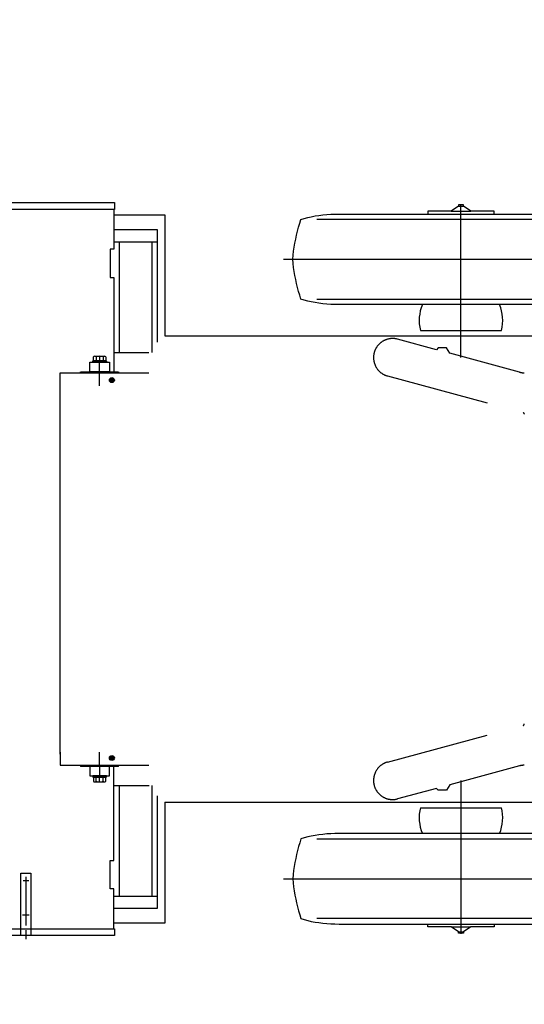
# Model space of a CAD drawing. Extents: x 8778 to 74498, y 1601 to 45347.
# Tile 19 of 52: x 42535 to 44588, y 13931 to 17933. Entities that reach past the tile are written whole.
import ezdxf

# ---------------------------------------------------------------- set-up
doc = ezdxf.new("R2010")
doc.units = 0
doc.header["$LTSCALE"] = 50
doc.header["$MEASUREMENT"] = 0
doc.linetypes.add('CENTER', pattern=[50.5, 30, -9, 2.5, -9])
doc.linetypes.add('HIDDEN', pattern=[12.6, 8.4, -4.2])
doc.layers.add('11', color=251, linetype='CONTINUOUS')

# ---------------------------------------------------------------- blocks, each defined once
blk = doc.blocks.new('*G1')
at = {"layer": '11', "color": 251, "linetype": 'HIDDEN'}
for p, q in [((47128.6, 14658), (46732.6, 14250.6)), ((47054.7, 14223.3), (47373.7, 14551.5)), ((47387.6, 14350.5), (47172.4, 14559.6)), ((46961.3, 14485.9), (47248.3, 14206.8)), ((47376.8, 14195.9), (47479.9, 14302)), ((46999, 14266.4), (46964.5, 14230.9)), ((46965, 14231.4), (47006.8, 14274.4)), ((47006.8, 14274.4), (47059.9, 14222.8)), ((47098.6, 14225.4), (47055.6, 14267.2)), ((47376.8, 14195.9), (47459.3, 14280.8)), ((46965.6, 14230.8), (46965, 14231.4)), ((44778.4, 11881.7), (44790.5, 11894.1))]:
    blk.add_line(p, q, dxfattribs=at)
at = {"layer": '11', "color": 251, "linetype": 'CONTINUOUS'}
for p, q in [((46732.6, 14250.6), (46689.5, 14206.3)), ((47035.7, 14260.5), (47035.8, 14261)), ((47085.6, 14256.3), (47085.6, 14256.8)), ((45079.3, 12549.9), (46717.2, 14234.7)), ((46583.3, 14216.8), (46652.7, 14197.1)), ((46717.2, 14234.7), (47075.7, 13886.2)), ((46964.5, 14230.9), (46934.4, 14200)), ((47065.4, 14133.8), (46965.6, 14230.8)), ((47059.9, 14222.8), (47107.2, 14176.9)), ((46667.1, 14183.2), (46562.1, 14075.2)), ((46652.7, 14197.1), (46667.1, 14183.2)), ((46689.5, 14206.3), (46682.4, 14198.9)), ((46682.4, 14198.9), (47040.9, 13850.4)), ((47034.8, 14102.4), (47099.4, 14168.8)), ((47048, 13857.7), (47376.8, 14195.9)), ((47107.2, 14176.9), (47065.4, 14133.8)), ((47248.3, 14206.8), (47319.8, 14137.3)), ((47319.8, 14137.3), (47376.8, 14195.9)), ((46547.8, 14089.2), (46524, 14165)), ((46935.2, 14143.4), (46978.2, 14101.6)), ((46562.1, 14075.2), (46547.8, 14089.2)), ((47075.7, 13886.2), (45437.8, 12201.4)), ((44529.5, 11984.3), (45079.3, 12549.9)), ((45437.8, 12201.4), (45308.6, 12068.5)), ((44782.7, 11972.2), (44866.1, 12058)), ((45308.6, 12068.5), (44888, 11635.8)), ((44290.6, 11738.5), (44529.5, 11984.3)), ((44542.4, 11971.7), (44520.7, 11949.4)), ((44578.2, 11936.9), (44529.5, 11984.3)), ((44613.1, 11972.7), (44578.2, 11936.9)), ((44873.1, 11789.7), (44683.8, 11973.7)), ((44952.1, 11974.3), (44868.7, 11888.6)), ((44364.1, 11822.7), (44482.5, 11944.6)), ((44370.8, 11892.8), (44412.7, 11935.9)), ((44378.3, 11864.7), (44441, 11929.2)), ((44412.7, 11935.9), (44430.6, 11918.4)), ((44441, 11929.2), (44459, 11911.8)), ((44482.5, 11944.6), (44486.9, 11940.4)), ((44486.9, 11940.4), (44482.8, 11944.4)), ((44507.8, 11962), (44558, 11913.2)), ((44388.8, 11875.4), (44370.8, 11892.8)), ((44558, 11913.2), (44397.6, 11748.2)), ((44459, 11911.8), (44450.9, 11919.6)), ((44396.2, 11847.2), (44378.3, 11864.7)), ((44396.2, 11847.2), (44388.1, 11855.1)), ((44368.4, 11818.5), (44364.1, 11822.7)), ((44368.4, 11818.5), (44364.3, 11822.5)), ((44360.3, 11784.5), (44304.6, 11727.1)), ((44397.6, 11748.2), (44347.4, 11797)), ((44365.3, 11779.6), (44363.9, 11781)), ((44363.9, 11781), (44363.9, 11781)), ((44304.6, 11727.1), (44290.6, 11738.5)), ((44839.2, 11683.2), (44874.1, 11719)), ((44655.8, 11497.3), (44816.1, 11662.2)), ((44816.1, 11662.2), (44866.3, 11613.4)), ((44888, 11635.8), (44839.2, 11683.2)), ((44853.4, 11626), (44875.1, 11648.3)), ((44866.3, 11613.4), (44706, 11448.5)), ((44888, 11635.8), (44866.3, 11613.4)), ((44731.2, 11465.8), (44849.7, 11587.7)), ((44849.7, 11587.7), (44845.4, 11591.9)), ((44706, 11448.5), (44655.8, 11497.3)), ((44637.3, 11403.7), (44693.1, 11461.1)), ((44706, 11448.5), (44650.2, 11391.2)), ((44726.9, 11470), (44731.2, 11465.8)), ((44726.9, 11470), (44730.9, 11466.1)), ((44650.2, 11391.2), (44637.3, 11403.7))]:
    blk.add_line(p, q, dxfattribs=at)
at = {"layer": '11', "color": 251, "linetype": 'CENTER'}
for p, q in [((44304.7, 11394.4), (47054.7, 14223.3)), ((46586.9, 14123.6), (46551, 14219.8)), ((46510, 14152.3), (46623, 14194.5)), ((44553.2, 11458), (44365.5, 11640.5))]:
    blk.add_line(p, q, dxfattribs=at)
at = {"layer": '11', "color": 251, "linetype": 'CONTINUOUS'}
blk.add_circle((46568, 14174.5), 17.5, dxfattribs=at)
at = {"layer": '11', "color": 251, "linetype": 'HIDDEN'}
blk.add_circle((44457.2, 11551.3), 415, dxfattribs=at)
for centre, radius, start, end in [((47280, 14455.1), 250, 45.8114, 135.8117), ((47280, 14455.1), 250, -44.1918, 45.8102), ((47027.7, 14238.5), 40, 45.8159, 135.8098), ((47070.7, 14196.7), 40.1, 34.0519, 45.8034), ((44825.8, 11930.4), 60, -166.7307, -134.1939), ((44825.7, 11930.4), 60, -134.1882, -101.6434)]:
    blk.add_arc(centre, radius, start, end, dxfattribs=at)
at = {"layer": '11', "color": 251, "linetype": 'CONTINUOUS'}
for centre, radius, start, end in [((46568, 14174.5), 45, 70.0895, -167.7971), ((47070.7, 14196.7), 40, -44.1745, 34.0178), ((46963.1, 14172.1), 40, 135.8065, -134.1897), ((47006.1, 14130.3), 40, -134.1882, -44.1907), ((44909.1, 12016.1), 60, 45.8106, 135.8075), ((44909.1, 12016.1), 60, -44.1867, 45.8051), ((44648.9, 11937.9), 50, 45.8134, 135.8114), ((44825.7, 11930.4), 60, 135.8143, -166.7544), ((44825.7, 11930.4), 60, -101.6337, -44.1878), ((44838.2, 11753.9), 50, -44.182, 45.7981)]:
    blk.add_arc(centre, radius, start, end, dxfattribs=at)
blk = doc.blocks.new('*G3')
at = {"layer": '11', "color": 251, "linetype": 'CENTER'}
for p, q in [((44304.7, 20005.7), (47054.7, 17176.8)), ((44553.2, 19942.1), (44365.5, 19759.6)), ((46586.9, 17276.5), (46551, 17180.3)), ((46510, 17247.8), (46623, 17205.6))]:
    blk.add_line(p, q, dxfattribs=at)
at = {"layer": '11', "color": 251, "linetype": 'CONTINUOUS'}
for p, q in [((44650.2, 20009), (44637.3, 19996.4)), ((44637.3, 19996.4), (44693.1, 19939)), ((44706, 19951.6), (44650.2, 20009)), ((44706, 19951.6), (44655.8, 19902.8)), ((44866.3, 19786.7), (44706, 19951.6)), ((44726.9, 19930.1), (44731.2, 19934.3)), ((44726.9, 19930.1), (44730.9, 19934)), ((44731.2, 19934.3), (44849.7, 19812.4)), ((44655.8, 19902.8), (44816.1, 19737.9)), ((44849.7, 19812.4), (44845.4, 19808.2)), ((44816.1, 19737.9), (44866.3, 19786.7)), ((44853.4, 19774.1), (44875.1, 19751.8)), ((44888, 19764.3), (44866.3, 19786.7)), ((44888, 19764.3), (44839.2, 19716.9)), ((45308.6, 19331.6), (44888, 19764.3)), ((44839.2, 19716.9), (44874.1, 19681.1)), ((44304.6, 19673), (44290.6, 19661.6)), ((44290.6, 19661.6), (44529.5, 19415.8)), ((44360.3, 19615.6), (44304.6, 19673)), ((44397.6, 19651.9), (44347.4, 19603.1)), ((44558, 19486.9), (44397.6, 19651.9)), ((44365.3, 19620.5), (44363.9, 19619.1)), ((44363.9, 19619.1), (44363.9, 19619.1)), ((44368.4, 19581.6), (44364.1, 19577.4)), ((44364.1, 19577.4), (44482.5, 19455.5)), ((44368.4, 19581.6), (44364.3, 19577.6)), ((44873.1, 19610.4), (44683.8, 19426.4)), ((44396.2, 19552.9), (44378.3, 19535.5)), ((44378.3, 19535.5), (44441, 19470.9)), ((44396.2, 19552.9), (44388.1, 19545)), ((44388.8, 19524.7), (44370.8, 19507.3)), ((44370.8, 19507.3), (44412.7, 19464.3)), ((44952.1, 19425.8), (44868.7, 19511.5)), ((44412.7, 19464.3), (44430.6, 19481.7)), ((44441, 19470.9), (44459, 19488.4)), ((44459, 19488.4), (44450.9, 19480.5)), ((44482.5, 19455.5), (44486.9, 19459.7)), ((44486.9, 19459.7), (44482.8, 19455.7)), ((44507.8, 19438.2), (44558, 19486.9)), ((44578.2, 19463.2), (44529.5, 19415.8)), ((44613.1, 19427.4), (44578.2, 19463.2)), ((44542.4, 19428.4), (44520.7, 19450.7)), ((44529.5, 19415.8), (45079.3, 18850.2)), ((44782.7, 19427.9), (44866.1, 19342.1)), ((45437.8, 19198.7), (45308.6, 19331.6)), ((47075.7, 17513.9), (45437.8, 19198.7)), ((45079.3, 18850.2), (46717.2, 17165.4)), ((46682.4, 17201.2), (47040.9, 17549.7)), ((47048, 17542.4), (47376.8, 17204.2)), ((46717.2, 17165.4), (47075.7, 17513.9)), ((46547.8, 17311), (46524, 17235.1)), ((46562.1, 17324.9), (46547.8, 17311)), ((46667.1, 17216.9), (46562.1, 17324.9)), ((46935.2, 17256.7), (46978.2, 17298.5)), ((47034.8, 17297.7), (47099.4, 17231.3)), ((47065.4, 17266.3), (46965.6, 17169.3)), ((47107.2, 17223.3), (47065.4, 17266.3)), ((47248.3, 17193.3), (47319.8, 17262.8)), ((47319.8, 17262.8), (47376.8, 17204.2)), ((46652.7, 17203), (46667.1, 17216.9)), ((47059.9, 17177.3), (47107.2, 17223.3)), ((46583.3, 17183.3), (46652.7, 17203)), ((46689.5, 17193.8), (46682.4, 17201.2)), ((46732.6, 17149.5), (46689.5, 17193.8)), ((46964.5, 17169.2), (46934.4, 17200.1)), ((47035.7, 17139.6), (47035.8, 17139.1)), ((47085.6, 17143.8), (47085.6, 17143.3))]:
    blk.add_line(p, q, dxfattribs=at)
at = {"layer": '11', "color": 251, "linetype": 'HIDDEN'}
for p, q in [((44778.4, 19518.4), (44790.5, 19506)), ((46961.3, 16914.3), (47248.3, 17193.3)), ((47006.8, 17125.7), (47059.9, 17177.3)), ((47054.7, 17176.8), (47373.7, 16848.6)), ((47098.6, 17174.7), (47055.6, 17132.9)), ((47376.8, 17204.2), (47459.3, 17119.3)), ((47376.8, 17204.2), (47479.9, 17098.1)), ((47128.6, 16742.1), (46732.6, 17149.5)), ((46999, 17133.7), (46964.5, 17169.2)), ((46965.6, 17169.3), (46965, 17168.7)), ((46965, 17168.7), (47006.8, 17125.7)), ((47387.6, 17049.6), (47172.4, 16840.5))]:
    blk.add_line(p, q, dxfattribs=at)
blk.add_circle((44457.2, 19848.8), 415, dxfattribs=at)
at = {"layer": '11', "color": 251, "linetype": 'CONTINUOUS'}
blk.add_circle((46568, 17225.6), 17.5, dxfattribs=at)
for centre, radius, start, end in [((44838.2, 19646.2), 50, -45.7981, 44.182), ((44825.7, 19469.7), 60, 44.1878, 101.6337), ((44825.7, 19469.7), 60, 166.7544, -135.8143), ((44648.9, 19462.2), 50, -135.8114, -45.8134), ((44909.1, 19384), 60, -45.8051, 44.1867), ((44909.1, 19384), 60, -135.8075, -45.8106), ((47006.1, 17269.8), 40, 44.1907, 134.1882), ((46963.1, 17228), 40, 134.1897, -135.8065), ((46568, 17225.6), 45, 167.7971, -70.0895), ((47070.7, 17203.4), 40, -34.0178, 44.1745)]:
    blk.add_arc(centre, radius, start, end, dxfattribs=at)
at = {"layer": '11', "color": 251, "linetype": 'HIDDEN'}
for centre, radius, start, end in [((44825.8, 19469.7), 60, 134.1939, 166.7307), ((44825.7, 19469.7), 60, 101.6434, 134.1882), ((47070.7, 17203.4), 40.1, -45.8034, -34.0519), ((47027.7, 17161.6), 40, -135.8098, -45.8159), ((47280, 16945.1), 250, -45.8102, 44.1918), ((47280, 16945.1), 250, -135.8117, -45.8114)]:
    blk.add_arc(centre, radius, start, end, dxfattribs=at)
blk = doc.blocks.new('*G10')
at = {"layer": '11', "color": 251, "linetype": 'CONTINUOUS'}
for p, q in [((43692.6, 16792.9), (43679, 16797.1)), ((43706.7, 16789.2), (43692.6, 16792.9)), ((43721.3, 16785.9), (43706.7, 16789.2)), ((43736.3, 16783), (43721.3, 16785.9)), ((43751.8, 16780.6), (43736.3, 16783)), ((43767.7, 16778.6), (43751.8, 16780.6)), ((43783.9, 16777), (43767.7, 16778.6)), ((43800.5, 16775.9), (43783.9, 16777)), ((43817.4, 16775.3), (43800.5, 16775.9)), ((43834.5, 16775.1), (43817.4, 16775.3))]:
    blk.add_line(p, q, dxfattribs=at)
blk = doc.blocks.new('*G11')
at = {"layer": '11', "color": 251, "linetype": 'CONTINUOUS'}
for p, q in [((43647.5, 16942.4), (43646, 16959.1)), ((43649.4, 16925.8), (43647.5, 16942.4)), ((43651.8, 16909.3), (43649.4, 16925.8)), ((43654.5, 16892.9), (43651.8, 16909.3)), ((43657.6, 16876.6), (43654.5, 16892.9)), ((43661.1, 16860.5), (43657.6, 16876.6)), ((43665, 16844.4), (43661.1, 16860.5)), ((43669.3, 16828.5), (43665, 16844.4)), ((43674, 16812.7), (43669.3, 16828.5)), ((43679, 16797.1), (43674, 16812.7))]:
    blk.add_line(p, q, dxfattribs=at)
blk = doc.blocks.new('*G12')
at = {"layer": '11', "color": 251, "linetype": 'CONTINUOUS'}
for p, q in [((43669.3, 17089.6), (43674, 17105.4)), ((43674, 17105.4), (43679, 17121.1)), ((43657.6, 17041.5), (43661.1, 17057.6)), ((43661.1, 17057.6), (43665, 17073.7)), ((43665, 17073.7), (43669.3, 17089.6)), ((43651.8, 17008.8), (43654.5, 17025.2)), ((43654.5, 17025.2), (43657.6, 17041.5)), ((43646, 16959.1), (43647.5, 16975.7)), ((43647.5, 16975.7), (43649.4, 16992.3)), ((43649.4, 16992.3), (43651.8, 17008.8))]:
    blk.add_line(p, q, dxfattribs=at)
blk = doc.blocks.new('*G13')
at = {"layer": '11', "color": 251, "linetype": 'CONTINUOUS'}
for p, q in [((43706.7, 17128.9), (43721.3, 17132.2)), ((43721.3, 17132.2), (43736.3, 17135.1)), ((43736.3, 17135.1), (43751.8, 17137.5)), ((43751.8, 17137.5), (43767.7, 17139.5)), ((43767.7, 17139.5), (43783.9, 17141.1)), ((43783.9, 17141.1), (43800.5, 17142.2)), ((43800.5, 17142.2), (43817.4, 17142.8)), ((43817.4, 17142.8), (43834.5, 17143.1)), ((43679, 17121.1), (43692.6, 17125.2)), ((43692.6, 17125.2), (43706.7, 17128.9))]:
    blk.add_line(p, q, dxfattribs=at)
blk = doc.blocks.new('*G31')
at = {"layer": '11', "color": 251, "linetype": 'CONTINUOUS'}
for p, q in [((43706.7, 14610.9), (43692.6, 14607.2)), ((43721.3, 14614.2), (43706.7, 14610.9)), ((43736.3, 14617.1), (43721.3, 14614.2)), ((43751.8, 14619.5), (43736.3, 14617.1)), ((43767.7, 14621.5), (43751.8, 14619.5)), ((43783.9, 14623.1), (43767.7, 14621.5)), ((43800.5, 14624.2), (43783.9, 14623.1)), ((43817.4, 14624.8), (43800.5, 14624.2)), ((43834.5, 14625.1), (43817.4, 14624.8)), ((43692.6, 14607.2), (43679, 14603.1))]:
    blk.add_line(p, q, dxfattribs=at)
blk = doc.blocks.new('*G32')
at = {"layer": '11', "color": 251, "linetype": 'CONTINUOUS'}
for p, q in [((43669.3, 14571.6), (43665, 14555.7)), ((43674, 14587.4), (43669.3, 14571.6)), ((43679, 14603.1), (43674, 14587.4)), ((43661.1, 14539.6), (43657.6, 14523.5)), ((43665, 14555.7), (43661.1, 14539.6)), ((43651.8, 14490.8), (43649.4, 14474.3)), ((43654.5, 14507.2), (43651.8, 14490.8)), ((43657.6, 14523.5), (43654.5, 14507.2)), ((43647.5, 14457.7), (43646, 14441.1)), ((43649.4, 14474.3), (43647.5, 14457.7))]:
    blk.add_line(p, q, dxfattribs=at)
blk = doc.blocks.new('*G33')
at = {"layer": '11', "color": 251, "linetype": 'CONTINUOUS'}
for p, q in [((43646, 14441.1), (43647.5, 14424.4)), ((43647.5, 14424.4), (43649.4, 14407.8)), ((43649.4, 14407.8), (43651.8, 14391.3)), ((43651.8, 14391.3), (43654.5, 14374.9)), ((43654.5, 14374.9), (43657.6, 14358.6)), ((43657.6, 14358.6), (43661.1, 14342.5)), ((43661.1, 14342.5), (43665, 14326.4)), ((43665, 14326.4), (43669.3, 14310.5)), ((43669.3, 14310.5), (43674, 14294.7)), ((43674, 14294.7), (43679, 14279.1))]:
    blk.add_line(p, q, dxfattribs=at)
blk = doc.blocks.new('*G34')
at = {"layer": '11', "color": 251, "linetype": 'CONTINUOUS'}
for p, q in [((43679, 14279.1), (43692.6, 14274.9)), ((43692.6, 14274.9), (43706.7, 14271.2)), ((43706.7, 14271.2), (43721.3, 14267.9)), ((43721.3, 14267.9), (43736.3, 14265)), ((43736.3, 14265), (43751.8, 14262.6)), ((43751.8, 14262.6), (43767.7, 14260.6)), ((43767.7, 14260.6), (43783.9, 14259.1)), ((43783.9, 14259.1), (43800.5, 14257.9)), ((43800.5, 14257.9), (43817.4, 14257.3)), ((43817.4, 14257.3), (43834.5, 14257.1))]:
    blk.add_line(p, q, dxfattribs=at)
blk = doc.blocks.new('*G8')
at = {"layer": '11', "color": 251, "linetype": 'CONTINUOUS'}
for p, q in [((44320, 17174.9), (44290, 17155.1)), ((44340, 17180.1), (44320, 17180.1)), ((44320, 17180.1), (44320, 17174.9)), ((44320, 17174.9), (44340, 17174.9)), ((44340, 17174.9), (44340, 17180.1)), ((44370, 17155.1), (44340, 17174.9)), ((43834.5, 17143.1), (44825.5, 17143.1)), ((44290, 17155.1), (44195, 17155.1)), ((44195, 17155.1), (44195, 17143.1)), ((44195, 17143.1), (44465, 17143.1)), ((44290, 17155.1), (44370, 17155.1)), ((44465, 17155.1), (44370, 17155.1)), ((44465, 17143.1), (44465, 17155.1)), ((44916.8, 17121.1), (43743.2, 17121.1)), ((43743.2, 16797.1), (44916.8, 16797.1)), ((44825.5, 16775.1), (43834.5, 16775.1)), ((44164.8, 16670.1), (44495.2, 16670.1)), ((44164.8, 14730), (44495.2, 14730)), ((44825.5, 14625.1), (43834.5, 14625.1)), ((43743.2, 14603.1), (44916.8, 14603.1)), ((44916.8, 14279.1), (43743.2, 14279.1)), ((43834.5, 14257.1), (44825.5, 14257.1)), ((44195, 14245), (44195, 14257.1)), ((44195, 14257.1), (44465, 14257.1)), ((44465, 14257.1), (44465, 14245)), ((44290, 14245), (44195, 14245)), ((44320, 14225.2), (44290, 14245)), ((44290, 14245), (44370, 14245)), ((44320, 14220), (44320, 14225.2)), ((44320, 14225.2), (44340, 14225.2)), ((44340, 14220), (44320, 14220)), ((44370, 14245), (44340, 14225.2)), ((44340, 14225.2), (44340, 14220)), ((44465, 14245), (44370, 14245))]:
    blk.add_line(p, q, dxfattribs=at)
at = {"layer": '11', "color": 251, "linetype": 'CENTER'}
for p, q in [((44330, 16559.7), (44330, 17183.3)), ((43608.1, 16959.1), (45063.4, 16959.1)), ((44330, 14840.4), (44330, 14216.8)), ((43608.1, 14441.1), (45063.4, 14441.1))]:
    blk.add_line(p, q, dxfattribs=at)
at = {"layer": '11', "color": 251, "linetype": 'CONTINUOUS'}
for centre, start, end in [((44330, 16710.1), 157.5257, -166.4058), ((44330, 16710.1), -13.5938, 22.4726), ((44330, 14690), 166.4043, -157.5268), ((44330, 14690), -22.4738, 13.5931)]:
    blk.add_arc(centre, 170, start, end, dxfattribs=at)
for name in ['*G13', '*G12', '*G11', '*G10', '*G31', '*G32', '*G33', '*G34']:
    blk.add_blockref(name, (0, 0), dxfattribs=at)

msp = doc.modelspace()

# ---------------------------------------------------------------- linework, layer by layer
at = {"layer": '11', "color": 251, "linetype": 'CONTINUOUS'}
for p, q in [((41090, 17190.1), (42920.7, 17190.1)), ((42920.7, 17190.1), (42920.7, 17162.1)), ((42920.7, 17162.1), (41090, 17162.1)), ((42918, 17162.1), (42918, 17000.1)), ((42920, 17140.1), (43125.2, 17140.1)), ((43125.2, 17140.1), (43125.2, 16648.1)), ((42920, 17080.1), (43093.6, 17080.1)), ((43093.6, 17080.1), (43093.6, 16622.6)), ((42918, 17030.1), (43093.6, 17030.1)), ((42940.3, 17030.1), (42940.3, 16580.1)), ((43073, 17030.1), (43073, 16580.1)), ((42903, 17000.1), (42903, 16885.1)), ((42918, 17000.1), (42903, 17000.1)), ((42903, 16885.1), (42918, 16885.1)), ((42918, 16885.1), (42918, 16501.1)), ((43125.2, 16648.1), (47330, 16648.1)), ((42920, 16580.1), (43060, 16580.1)), ((42820, 16541.1), (42900, 16541.1)), ((42820, 16502.4), (42820, 16541.1)), ((42832, 16545.1), (42833, 16546.1)), ((42832, 16541.1), (42832, 16545.1)), ((42832, 16545.1), (42888, 16545.1)), ((42860, 16541.1), (42832, 16541.1)), ((42833, 16546.1), (42887, 16546.1)), ((42834.7, 16546.6), (42834.7, 16562.5)), ((42885.3, 16546.6), (42834.7, 16546.6)), ((42837, 16546.6), (42837, 16546.1)), ((42837, 16546.1), (42883, 16546.1)), ((42840.1, 16565.3), (42879.9, 16565.3)), ((42845.5, 16562.5), (42845.5, 16546.6)), ((42888, 16541.1), (42860, 16541.1)), ((42874.5, 16562.5), (42874.5, 16546.6)), ((42883, 16546.1), (42883, 16546.6)), ((42885.3, 16562.5), (42885.3, 16546.6)), ((42887, 16546.1), (42888, 16545.1)), ((42888, 16545.1), (42888, 16541.1)), ((42900, 16541.1), (42900, 16502.4)), ((42700, 14948.1), (42700, 16498.1)), ((42700, 16498.1), (43060, 16498.1)), ((42781.2, 16498.1), (42782.9, 16501.1)), ((42782.9, 16501.1), (42937.1, 16501.1)), ((42821, 16501.1), (42820, 16502.4)), ((42899, 16501.1), (42821, 16501.1)), ((42900, 16502.4), (42899, 16501.1)), ((42937.1, 16501.1), (42938.8, 16498.1)), ((42906.8, 16473.7), (42903.5, 16468.1)), ((42903.5, 16468.1), (42906.8, 16462.4)), ((42913.2, 16473.7), (42906.8, 16473.7)), ((42906.8, 16462.4), (42913.2, 16462.4)), ((42916.5, 16468.1), (42913.2, 16473.7)), ((42913.2, 16462.4), (42916.5, 16468.1)), ((42700, 14956.1), (42700, 14902.1)), ((42903.5, 14932.1), (42906.8, 14937.7)), ((42906.8, 14926.4), (42903.5, 14932.1)), ((42906.8, 14937.7), (42913.2, 14937.7)), ((42913.2, 14937.7), (42916.5, 14932.1)), ((42916.5, 14932.1), (42913.2, 14926.4)), ((42700, 14902.1), (43060, 14902.1)), ((42781.2, 14902.1), (42782.9, 14899.1)), ((42782.9, 14899.1), (42937.1, 14899.1)), ((42821, 14899.1), (42820, 14897.7)), ((42820, 14897.7), (42820, 14859.1)), ((42899, 14899.1), (42821, 14899.1)), ((42900, 14897.7), (42899, 14899.1)), ((42900, 14859.1), (42900, 14897.7)), ((42913.2, 14926.4), (42906.8, 14926.4)), ((42918, 14515.1), (42918, 14899.7)), ((42937.1, 14899.1), (42938.8, 14902.1)), ((42820, 14859.1), (42900, 14859.1)), ((42832, 14859.1), (42832, 14855.1)), ((42860, 14859.1), (42832, 14859.1)), ((42832, 14855.1), (42833, 14854.1)), ((42832, 14855.1), (42888, 14855.1)), ((42833, 14854.1), (42887, 14854.1)), ((42834.7, 14853.6), (42834.7, 14837.6)), ((42885.3, 14853.6), (42834.7, 14853.6)), ((42837, 14854.1), (42883, 14854.1)), ((42837, 14853.6), (42837, 14854.1)), ((42845.5, 14837.6), (42845.5, 14853.6)), ((42888, 14859.1), (42860, 14859.1)), ((42874.5, 14837.6), (42874.5, 14853.6)), ((42883, 14854.1), (42883, 14853.6)), ((42885.3, 14837.6), (42885.3, 14853.6)), ((42887, 14854.1), (42888, 14855.1)), ((42888, 14855.1), (42888, 14859.1)), ((42840.1, 14834.9), (42879.9, 14834.9)), ((42918, 14820.1), (43062.1, 14820.1)), ((42940.3, 14820.1), (42940.3, 14370.1)), ((43073, 14820.1), (43073, 14370.1)), ((43093.6, 14777.6), (43093.6, 14320.1)), ((43125.2, 14752.1), (47267.8, 14752.1)), ((43125.2, 14752.1), (43125.2, 14260.1)), ((42903, 14515.1), (42918, 14515.1)), ((42903, 14400.1), (42903, 14515.1)), ((42540, 14464.1), (42580, 14464.1)), ((42540, 14214.1), (42540, 14464.1)), ((42580, 14464.1), (42580, 14214.1)), ((42918, 14400.1), (42903, 14400.1)), ((42918, 14238.1), (42918, 14400.1)), ((42920, 14370.1), (43093.6, 14370.1)), ((43093.6, 14320.1), (42920, 14320.1)), ((43125.2, 14260.1), (42920, 14260.1)), ((40315, 14238.1), (42920.7, 14238.1)), ((42920.7, 14210.1), (40315, 14210.1)), ((42920.7, 14238.1), (42920.7, 14210.1))]:
    msp.add_line(p, q, dxfattribs=at)
at = {"layer": '11', "color": 251, "linetype": 'HIDDEN'}
for p, q in [((44230.1, 16591.6), (44072.2, 16634.3)), ((44237.6, 16599.2), (44230.1, 16591.6)), ((44271.6, 16599.2), (44237.6, 16599.2)), ((44284.4, 16577), (44271.6, 16599.2)), ((44568.7, 16500.2), (44284.4, 16577)), ((42844.5, 16546.1), (42875.5, 16546.1)), ((42844.5, 16541.1), (42844.5, 16546.1)), ((42860, 16541.1), (42844.5, 16541.1)), ((42875.5, 16541.1), (42860, 16541.1)), ((42875.5, 16546.1), (42875.5, 16541.1)), ((44031.7, 16484.7), (44583.3, 16335.7)), ((44587, 16330.9), (44587, 16329.7)), ((44031.7, 14915.4), (44583.3, 15064.4)), ((44587, 15069.2), (44587, 15070.4)), ((44568.7, 14899.9), (44284.4, 14823.1)), ((42844.5, 14859.1), (42844.5, 14854.1)), ((42860, 14859.1), (42844.5, 14859.1)), ((42844.5, 14854.1), (42875.5, 14854.1)), ((42875.5, 14859.1), (42860, 14859.1)), ((42875.5, 14854.1), (42875.5, 14859.1)), ((44284.4, 14823.1), (44271.6, 14800.9)), ((44230.1, 14808.5), (44072.2, 14765.8)), ((44237.6, 14800.9), (44230.1, 14808.5)), ((44271.6, 14800.9), (44237.6, 14800.9))]:
    msp.add_line(p, q, dxfattribs=at)
at = {"layer": '11', "color": 251, "linetype": 'CENTER'}
for p, q in [((42860, 16565.3), (42860, 16546.6)), ((42860, 16546.1), (42860, 16541.1)), ((42860, 16501.1), (42860, 16541.1)), ((42860, 16444.1), (42860, 16498.1)), ((42860, 14902.1), (42860, 14956.1)), ((42860, 14899.1), (42860, 14859.1)), ((42860, 14854.1), (42860, 14859.1)), ((42860, 14834.9), (42860, 14853.6)), ((42560, 14448.6), (42560, 14251)), ((42548.5, 14434.1), (42572.1, 14434.1)), ((42546.7, 14294.1), (42573.8, 14294.1)), ((42560, 14231.7), (42560, 14195.9))]:
    msp.add_line(p, q, dxfattribs=at)
at = {"layer": '11', "color": 251, "linetype": 'CONTINUOUS'}
for centre, radius in [((42910, 16468.1), 10), ((42910, 16468.1), 5.61), ((42910, 16468.1), 3.11), ((42910, 14932.1), 10), ((42910, 14932.1), 5.61), ((42910, 14932.1), 3.11)]:
    msp.add_circle(centre, radius, dxfattribs=at)
at = {"layer": '11', "color": 251, "linetype": 'HIDDEN'}
for centre, radius, start, end in [((44051.8, 16559.5), 77.5, 119.7881, 164.8291), ((44051.8, 16559.5), 77.5, 74.7983, 119.7901), ((44051.8, 16559.5), 77.5, 164.8227, -150.1282), ((44051.8, 16559.5), 77.5, -150.1316, -105.09), ((44587.7, 16571.2), 73.5, -104.9965, -89.9952), ((44582, 16330.9), 5, 0, 74.9019), ((44582, 15069.2), 5, -74.8903, -0.0019), ((44051.8, 14840.6), 77.5, 105.0884, 150.1315), ((44587.7, 14828.9), 73.5, 90, 105.0023), ((44051.8, 14840.6), 77.5, 150.1267, -164.825), ((44051.8, 14840.6), 77.5, -164.8301, -119.7898), ((44051.8, 14840.6), 77.5, -119.7855, -74.7954)]:
    msp.add_arc(centre, radius, start, end, dxfattribs=at)
at = {"layer": '11', "color": 251, "linetype": 'CONTINUOUS'}
for centre, radius, start, end in [((42840.1, 16558.6), 6.64, 35.8827, 144.1191), ((42860, 16525.4), 39.8, 68.5971, 111.4064), ((42879.9, 16558.6), 6.64, 35.8889, 144.1253), ((42840.1, 14841.5), 6.64, -144.113, -35.8851), ((42860, 14874.7), 39.8, -111.4026, -68.5939), ((42879.9, 14841.5), 6.64, -144.1192, -35.8913)]:
    msp.add_arc(centre, radius, start, end, dxfattribs=at)

# ---------------------------------------------------------------- block references
for name in ['*G3', '*G8', '*G1']:
    msp.add_blockref(name, (0, 0), dxfattribs=at)

doc.saveas('drawing.dxf')
